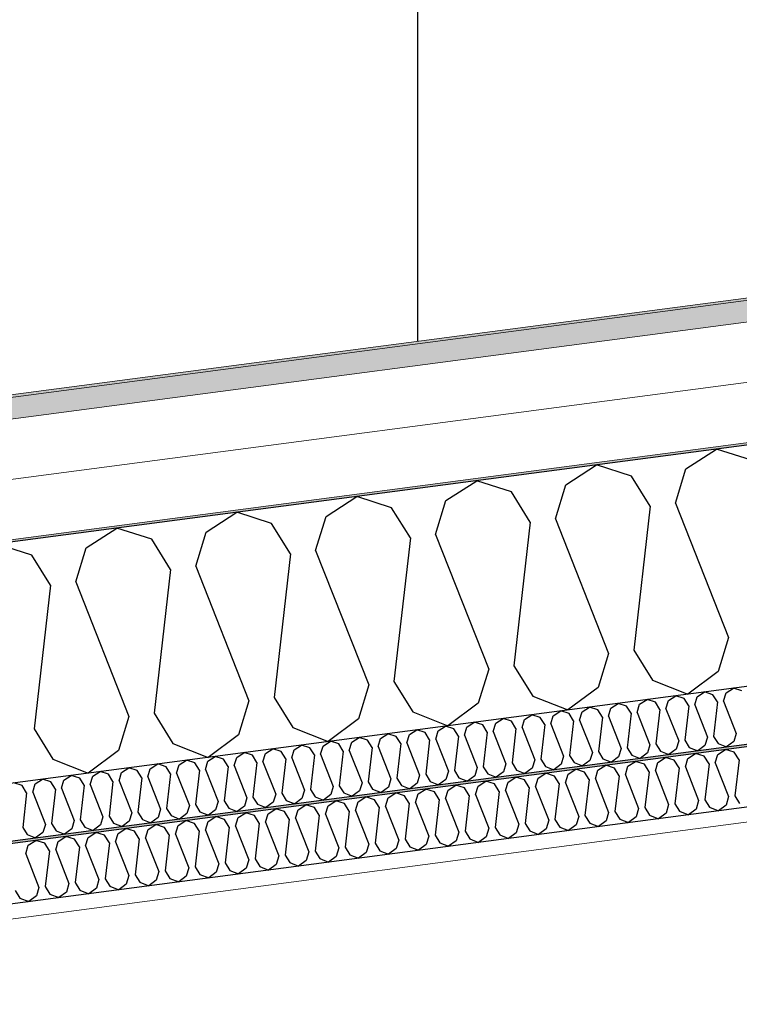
# Model space of a CAD drawing. Header units: millimetres. Extents: x -82116 to -57126, y -2070 to 13065.
# Tile 64 of 74: x -65768 to -65166, y 8674 to 9497. Entities that reach past the tile are written whole.
import ezdxf

# ---------------------------------------------------------------- set-up
doc = ezdxf.new("R2010")
doc.units = ezdxf.units.MM
doc.header["$LTSCALE"] = 0.5
doc.header["$MEASUREMENT"] = 0
doc.linetypes.add('PLINE', pattern=[0])
for name, color, linetype in [('232- Ikke-bærende yttervegger(Nye konstruksjoner)', 7, 'Continuous'), ('256- Faste himlinger og overflatebehandling (Skravur)(Nye konstruksjoner)', 7, 'Continuous'), ('256- Faste himlinger og overflatebehandling(Nye konstruksjoner)', 7, 'Continuous'), ('261- Primærkonstruksjon (tak)', 7, 'Continuous'), ('261- Primærkonstruksjon (tak) (Skravur)', 7, 'Continuous'), ('262- Taktekking (Skravur)(Nye konstruksjoner)', 7, 'Continuous')]:
    doc.layers.add(name, color=color, linetype=linetype)
doc.layers.add('236- Innvendig kledning og overflate(Nye konstruksjoner)', color=7, linetype='Continuous', lineweight=0)
doc.layers.add('262- Taktekking(Nye konstruksjoner)', color=7, linetype='Continuous', lineweight=0)

# ---------------------------------------------------------------- blocks, each defined once
blk = doc.blocks.new('*X4')
at = {"layer": '261- Primærkonstruksjon (tak) (Skravur)', "linetype": 'PLINE'}
for p, q in [((-65210.94, 9121.51), (-65185.25, 9138.08)), ((-65156.15, 9128.73), (-65185.25, 9138.08)), ((-65311.24, 9108.31), (-65285.56, 9124.88)), ((-65256.46, 9115.52), (-65285.56, 9124.88)), ((-65240.7, 9090.27), (-65256.46, 9115.52)), ((-65219.63, 9093.04), (-65210.94, 9121.51)), ((-65411.55, 9095.1), (-65385.87, 9111.67)), ((-65356.77, 9102.31), (-65385.87, 9111.67)), ((-65319.93, 9079.84), (-65311.24, 9108.31)), ((-65511.86, 9081.9), (-65486.17, 9098.47)), ((-65457.07, 9089.11), (-65486.17, 9098.47)), ((-65341.01, 9077.06), (-65356.77, 9102.31)), ((-65441.31, 9063.86), (-65457.07, 9089.11)), ((-65420.24, 9066.63), (-65411.55, 9095.1)), ((-65240.7, 9090.27), (-65254.47, 8970.12)), ((-65219.63, 9093.04), (-65175.23, 8980.56)), ((-65612.16, 9068.69), (-65586.48, 9085.26)), ((-65557.38, 9075.9), (-65586.48, 9085.26)), ((-65520.54, 9053.43), (-65511.86, 9081.9)), ((-65541.62, 9050.65), (-65557.38, 9075.9)), ((-65341.01, 9077.06), (-65354.77, 8956.92)), ((-65319.93, 9079.84), (-65275.54, 8967.35)), ((-65712.47, 9055.49), (-65686.78, 9072.06)), ((-65657.69, 9062.7), (-65686.78, 9072.06)), ((-65620.85, 9040.22), (-65612.16, 9068.69)), ((-65420.24, 9066.63), (-65375.85, 8954.14)), ((-65757.99, 9049.49), (-65787.09, 9058.85)), ((-65641.93, 9037.45), (-65657.69, 9062.7)), ((-65441.31, 9063.86), (-65455.08, 8943.71)), ((-65742.23, 9024.24), (-65757.99, 9049.49)), ((-65721.16, 9027.02), (-65712.47, 9055.49)), ((-65541.62, 9050.65), (-65555.38, 8930.51)), ((-65520.54, 9053.43), (-65476.15, 8940.94)), ((-65620.85, 9040.22), (-65576.46, 8927.73)), ((-65641.93, 9037.45), (-65655.69, 8917.3)), ((-65742.23, 9024.24), (-65756, 8904.1)), ((-65721.16, 9027.02), (-65676.77, 8914.53)), ((-65175.23, 8980.56), (-65183.92, 8952.08)), ((-65275.54, 8967.35), (-65284.23, 8938.88)), ((-65254.47, 8970.12), (-65238.71, 8944.87)), ((-65375.85, 8954.14), (-65384.53, 8925.67)), ((-65354.77, 8956.92), (-65339.01, 8931.67)), ((-65183.92, 8952.08), (-65209.3, 8933.19)), ((-65476.15, 8940.94), (-65484.84, 8912.47)), ((-65455.08, 8943.71), (-65439.32, 8918.46)), ((-65238.71, 8944.87), (-65209.3, 8933.19)), ((-65284.23, 8938.88), (-65309.61, 8919.99)), ((-65576.46, 8927.73), (-65585.15, 8899.26)), ((-65555.38, 8930.51), (-65539.62, 8905.26)), ((-65384.53, 8925.67), (-65409.91, 8906.78)), ((-65339.01, 8931.67), (-65309.61, 8919.99)), ((-65655.69, 8917.3), (-65639.93, 8892.05)), ((-65439.32, 8918.46), (-65409.91, 8906.78)), ((-65676.77, 8914.53), (-65685.45, 8886.06)), ((-65484.84, 8912.47), (-65510.22, 8893.57)), ((-65756, 8904.1), (-65740.24, 8878.84)), ((-65539.62, 8905.26), (-65510.22, 8893.57)), ((-65639.93, 8892.05), (-65610.53, 8880.37)), ((-65585.15, 8899.26), (-65610.53, 8880.37)), ((-65685.45, 8886.06), (-65710.83, 8867.16)), ((-65740.24, 8878.84), (-65710.83, 8867.16))]:
    blk.add_line(p, q, dxfattribs=at)
blk = doc.blocks.new('*X23')
at = {"layer": '256- Faste himlinger og overflatebehandling (Skravur)(Nye konstruksjoner)', "linetype": 'PLINE'}
for p, q in [((-65201.42, 8931.06), (-65195.26, 8935.04)), ((-65188.27, 8932.79), (-65195.26, 8935.04)), ((-65184.49, 8926.73), (-65188.27, 8932.79)), ((-65179.43, 8927.4), (-65177.35, 8934.23)), ((-65177.35, 8934.23), (-65171.18, 8938.21)), ((-65164.2, 8935.96), (-65171.18, 8938.21)), ((-65273.64, 8921.56), (-65267.48, 8925.53)), ((-65260.49, 8923.29), (-65267.48, 8925.53)), ((-65251.65, 8917.89), (-65249.57, 8924.72)), ((-65249.57, 8924.72), (-65243.4, 8928.7)), ((-65236.42, 8926.46), (-65243.4, 8928.7)), ((-65232.64, 8920.4), (-65236.42, 8926.46)), ((-65227.58, 8921.06), (-65225.5, 8927.89)), ((-65225.5, 8927.89), (-65219.33, 8931.87)), ((-65212.35, 8929.63), (-65219.33, 8931.87)), ((-65208.56, 8923.56), (-65212.35, 8929.63)), ((-65203.51, 8924.23), (-65201.42, 8931.06)), ((-65184.49, 8926.73), (-65187.79, 8897.9)), ((-65179.43, 8927.4), (-65168.78, 8900.4)), ((-65321.79, 8915.22), (-65315.63, 8919.19)), ((-65308.64, 8916.95), (-65315.63, 8919.19)), ((-65304.86, 8910.89), (-65308.64, 8916.95)), ((-65299.8, 8911.55), (-65297.72, 8918.39)), ((-65297.72, 8918.39), (-65291.55, 8922.36)), ((-65284.57, 8920.12), (-65291.55, 8922.36)), ((-65280.79, 8914.06), (-65284.57, 8920.12)), ((-65275.73, 8914.72), (-65273.64, 8921.56)), ((-65256.71, 8917.23), (-65260.49, 8923.29)), ((-65256.71, 8917.23), (-65260.02, 8888.39)), ((-65251.65, 8917.89), (-65241, 8890.89)), ((-65232.64, 8920.4), (-65235.94, 8891.56)), ((-65227.58, 8921.06), (-65216.93, 8894.06)), ((-65208.56, 8923.56), (-65211.87, 8894.73)), ((-65203.51, 8924.23), (-65192.85, 8897.23)), ((-65394.01, 8905.71), (-65387.85, 8909.69)), ((-65380.86, 8907.44), (-65387.85, 8909.69)), ((-65372.02, 8902.05), (-65369.94, 8908.88)), ((-65369.94, 8908.88), (-65363.77, 8912.85)), ((-65356.79, 8910.61), (-65363.77, 8912.85)), ((-65353.01, 8904.55), (-65356.79, 8910.61)), ((-65347.95, 8905.21), (-65345.86, 8912.05)), ((-65345.86, 8912.05), (-65339.7, 8916.02)), ((-65332.71, 8913.78), (-65339.7, 8916.02)), ((-65328.93, 8907.72), (-65332.71, 8913.78)), ((-65323.87, 8908.38), (-65321.79, 8915.22)), ((-65323.87, 8908.38), (-65313.22, 8881.39)), ((-65304.86, 8910.89), (-65308.16, 8882.05)), ((-65299.8, 8911.55), (-65289.15, 8884.56)), ((-65280.79, 8914.06), (-65284.09, 8885.22)), ((-65275.73, 8914.72), (-65265.07, 8887.73)), ((-65466.23, 8896.2), (-65460.07, 8900.18)), ((-65453.08, 8897.93), (-65460.07, 8900.18)), ((-65442.16, 8899.37), (-65435.99, 8903.35)), ((-65429.01, 8901.1), (-65435.99, 8903.35)), ((-65425.23, 8895.04), (-65429.01, 8901.1)), ((-65420.17, 8895.71), (-65418.08, 8902.54)), ((-65418.08, 8902.54), (-65411.92, 8906.52)), ((-65404.94, 8904.27), (-65411.92, 8906.52)), ((-65401.15, 8898.21), (-65404.94, 8904.27)), ((-65396.1, 8898.88), (-65394.01, 8905.71)), ((-65377.08, 8901.38), (-65380.86, 8907.44)), ((-65377.08, 8901.38), (-65380.38, 8872.54)), ((-65372.02, 8902.05), (-65361.37, 8875.05)), ((-65353.01, 8904.55), (-65356.31, 8875.71)), ((-65347.95, 8905.21), (-65337.29, 8878.22)), ((-65328.93, 8907.72), (-65332.24, 8878.88)), ((-65168.78, 8900.4), (-65170.86, 8893.57)), ((-65514.38, 8889.86), (-65508.21, 8893.84)), ((-65501.23, 8891.59), (-65508.21, 8893.84)), ((-65497.45, 8885.53), (-65501.23, 8891.59)), ((-65492.39, 8886.2), (-65490.3, 8893.03)), ((-65490.3, 8893.03), (-65484.14, 8897.01)), ((-65477.16, 8894.76), (-65484.14, 8897.01)), ((-65473.37, 8888.7), (-65477.16, 8894.76)), ((-65468.32, 8889.37), (-65466.23, 8896.2)), ((-65449.3, 8891.87), (-65453.08, 8897.93)), ((-65449.3, 8891.87), (-65452.6, 8863.04)), ((-65444.24, 8892.54), (-65442.16, 8899.37)), ((-65444.24, 8892.54), (-65433.59, 8865.54)), ((-65425.23, 8895.04), (-65428.53, 8866.21)), ((-65420.17, 8895.71), (-65409.51, 8868.71)), ((-65401.15, 8898.21), (-65404.46, 8869.38)), ((-65396.1, 8898.88), (-65385.44, 8871.88)), ((-65235.94, 8891.56), (-65232.16, 8885.5)), ((-65216.93, 8894.06), (-65219.01, 8887.23)), ((-65211.87, 8894.73), (-65208.09, 8888.67)), ((-65192.85, 8897.23), (-65194.94, 8890.4)), ((-65187.79, 8897.9), (-65184.01, 8891.84)), ((-65184.01, 8891.84), (-65176.96, 8889.04)), ((-65170.86, 8893.57), (-65176.96, 8889.04)), ((-65586.6, 8880.35), (-65580.43, 8884.33)), ((-65573.45, 8882.08), (-65580.43, 8884.33)), ((-65564.61, 8876.69), (-65562.53, 8883.52)), ((-65562.53, 8883.52), (-65556.36, 8887.5)), ((-65549.38, 8885.25), (-65556.36, 8887.5)), ((-65545.59, 8879.19), (-65549.38, 8885.25)), ((-65540.54, 8879.86), (-65538.45, 8886.69)), ((-65538.45, 8886.69), (-65532.29, 8890.67)), ((-65525.3, 8888.42), (-65532.29, 8890.67)), ((-65521.52, 8882.36), (-65525.3, 8888.42)), ((-65516.46, 8883.03), (-65514.38, 8889.86)), ((-65497.45, 8885.53), (-65500.75, 8856.7)), ((-65492.39, 8886.2), (-65481.74, 8859.2)), ((-65473.37, 8888.7), (-65476.68, 8859.87)), ((-65468.32, 8889.37), (-65457.66, 8862.37)), ((-65289.15, 8884.56), (-65291.23, 8877.72)), ((-65284.09, 8885.22), (-65280.31, 8879.16)), ((-65265.07, 8887.73), (-65267.16, 8880.89)), ((-65260.02, 8888.39), (-65256.23, 8882.33)), ((-65243.08, 8884.06), (-65249.18, 8879.53)), ((-65241, 8890.89), (-65243.08, 8884.06)), ((-65232.16, 8885.5), (-65225.1, 8882.7)), ((-65219.01, 8887.23), (-65225.1, 8882.7)), ((-65208.09, 8888.67), (-65201.03, 8885.87)), ((-65194.94, 8890.4), (-65201.03, 8885.87)), ((-65634.75, 8874.02), (-65628.58, 8877.99)), ((-65621.6, 8875.75), (-65628.58, 8877.99)), ((-65617.81, 8869.69), (-65621.6, 8875.75)), ((-65612.76, 8870.35), (-65610.67, 8877.18)), ((-65610.67, 8877.18), (-65604.51, 8881.16)), ((-65597.52, 8878.92), (-65604.51, 8881.16)), ((-65593.74, 8872.86), (-65597.52, 8878.92)), ((-65588.68, 8873.52), (-65586.6, 8880.35)), ((-65569.67, 8876.02), (-65573.45, 8882.08)), ((-65569.67, 8876.02), (-65572.97, 8847.19)), ((-65564.61, 8876.69), (-65553.96, 8849.69)), ((-65545.59, 8879.19), (-65548.9, 8850.36)), ((-65540.54, 8879.86), (-65529.88, 8852.86)), ((-65521.52, 8882.36), (-65524.82, 8853.53)), ((-65516.46, 8883.03), (-65505.81, 8856.03)), ((-65361.37, 8875.05), (-65363.45, 8868.22)), ((-65356.31, 8875.71), (-65352.53, 8869.65)), ((-65337.29, 8878.22), (-65339.38, 8871.38)), ((-65332.24, 8878.88), (-65328.45, 8872.82)), ((-65313.22, 8881.39), (-65315.31, 8874.55)), ((-65308.16, 8882.05), (-65304.38, 8875.99)), ((-65304.38, 8875.99), (-65297.32, 8873.19)), ((-65291.23, 8877.72), (-65297.32, 8873.19)), ((-65280.31, 8879.16), (-65273.25, 8876.36)), ((-65267.16, 8880.89), (-65273.25, 8876.36)), ((-65256.23, 8882.33), (-65249.18, 8879.53)), ((-65706.97, 8864.51), (-65700.8, 8868.48)), ((-65693.82, 8866.24), (-65700.8, 8868.48)), ((-65684.98, 8860.84), (-65682.89, 8867.68)), ((-65682.89, 8867.68), (-65676.73, 8871.65)), ((-65669.74, 8869.41), (-65676.73, 8871.65)), ((-65665.96, 8863.35), (-65669.74, 8869.41)), ((-65660.9, 8864.01), (-65658.82, 8870.85)), ((-65658.82, 8870.85), (-65652.65, 8874.82)), ((-65645.67, 8872.58), (-65652.65, 8874.82)), ((-65641.89, 8866.52), (-65645.67, 8872.58)), ((-65636.83, 8867.18), (-65634.75, 8874.02)), ((-65636.83, 8867.18), (-65626.18, 8840.19)), ((-65617.81, 8869.69), (-65621.12, 8840.85)), ((-65612.76, 8870.35), (-65602.1, 8843.35)), ((-65593.74, 8872.86), (-65597.05, 8844.02)), ((-65588.68, 8873.52), (-65578.03, 8846.52)), ((-65409.51, 8868.71), (-65411.6, 8861.88)), ((-65404.46, 8869.38), (-65400.67, 8863.31)), ((-65385.44, 8871.88), (-65387.53, 8865.05)), ((-65380.38, 8872.54), (-65376.6, 8866.48)), ((-65363.45, 8868.22), (-65369.54, 8863.68)), ((-65352.53, 8869.65), (-65345.47, 8866.85)), ((-65339.38, 8871.38), (-65345.47, 8866.85)), ((-65328.45, 8872.82), (-65321.4, 8870.02)), ((-65315.31, 8874.55), (-65321.4, 8870.02)), ((-65766.04, 8856.73), (-65773.02, 8858.98)), ((-65755.11, 8858.17), (-65748.95, 8862.15)), ((-65741.97, 8859.9), (-65748.95, 8862.15)), ((-65738.18, 8853.84), (-65741.97, 8859.9)), ((-65733.12, 8854.51), (-65731.04, 8861.34)), ((-65731.04, 8861.34), (-65724.88, 8865.31)), ((-65717.89, 8863.07), (-65724.88, 8865.31)), ((-65714.11, 8857.01), (-65717.89, 8863.07)), ((-65709.05, 8857.67), (-65706.97, 8864.51)), ((-65690.04, 8860.18), (-65693.82, 8866.24)), ((-65690.04, 8860.18), (-65693.34, 8831.34)), ((-65684.98, 8860.84), (-65674.32, 8833.85)), ((-65665.96, 8863.35), (-65669.27, 8834.51)), ((-65660.9, 8864.01), (-65650.25, 8837.02)), ((-65641.89, 8866.52), (-65645.19, 8837.68)), ((-65481.74, 8859.2), (-65483.82, 8852.37)), ((-65476.68, 8859.87), (-65472.9, 8853.81)), ((-65457.66, 8862.37), (-65459.75, 8855.54)), ((-65452.6, 8863.04), (-65448.82, 8856.98)), ((-65435.67, 8858.71), (-65441.76, 8854.17)), ((-65433.59, 8865.54), (-65435.67, 8858.71)), ((-65428.53, 8866.21), (-65424.75, 8860.15)), ((-65424.75, 8860.15), (-65417.69, 8857.34)), ((-65411.6, 8861.88), (-65417.69, 8857.34)), ((-65400.67, 8863.31), (-65393.62, 8860.51)), ((-65387.53, 8865.05), (-65393.62, 8860.51)), ((-65376.6, 8866.48), (-65369.54, 8863.68)), ((-65762.26, 8850.67), (-65766.04, 8856.73)), ((-65762.26, 8850.67), (-65765.56, 8821.84)), ((-65757.2, 8851.34), (-65755.11, 8858.17)), ((-65757.2, 8851.34), (-65746.54, 8824.34)), ((-65738.18, 8853.84), (-65741.49, 8825)), ((-65733.12, 8854.51), (-65722.47, 8827.51)), ((-65714.11, 8857.01), (-65717.41, 8828.17)), ((-65709.05, 8857.67), (-65698.4, 8830.68)), ((-65548.9, 8850.36), (-65545.12, 8844.3)), ((-65529.88, 8852.86), (-65531.97, 8846.03)), ((-65524.82, 8853.53), (-65521.04, 8847.47)), ((-65505.81, 8856.03), (-65507.89, 8849.2)), ((-65500.75, 8856.7), (-65496.97, 8850.64)), ((-65496.97, 8850.64), (-65489.91, 8847.83)), ((-65483.82, 8852.37), (-65489.91, 8847.83)), ((-65472.9, 8853.81), (-65465.84, 8851)), ((-65459.75, 8855.54), (-65465.84, 8851)), ((-65448.82, 8856.98), (-65441.76, 8854.17)), ((-65602.1, 8843.35), (-65604.19, 8836.52)), ((-65597.05, 8844.02), (-65593.26, 8837.96)), ((-65578.03, 8846.52), (-65580.11, 8839.69)), ((-65572.97, 8847.19), (-65569.19, 8841.13)), ((-65556.04, 8842.86), (-65562.13, 8838.33)), ((-65553.96, 8849.69), (-65556.04, 8842.86)), ((-65545.12, 8844.3), (-65538.06, 8841.5)), ((-65531.97, 8846.03), (-65538.06, 8841.5)), ((-65521.04, 8847.47), (-65513.98, 8844.66)), ((-65507.89, 8849.2), (-65513.98, 8844.66)), ((-65674.32, 8833.85), (-65676.41, 8827.01)), ((-65669.27, 8834.51), (-65665.48, 8828.45)), ((-65650.25, 8837.02), (-65652.34, 8830.18)), ((-65645.19, 8837.68), (-65641.41, 8831.62)), ((-65626.18, 8840.19), (-65628.26, 8833.35)), ((-65621.12, 8840.85), (-65617.34, 8834.79)), ((-65617.34, 8834.79), (-65610.28, 8831.99)), ((-65604.19, 8836.52), (-65610.28, 8831.99)), ((-65593.26, 8837.96), (-65586.21, 8835.16)), ((-65580.11, 8839.69), (-65586.21, 8835.16)), ((-65569.19, 8841.13), (-65562.13, 8838.33)), ((-65722.47, 8827.51), (-65724.56, 8820.68)), ((-65717.41, 8828.17), (-65713.63, 8822.11)), ((-65698.4, 8830.68), (-65700.48, 8823.84)), ((-65693.34, 8831.34), (-65689.56, 8825.28)), ((-65676.41, 8827.01), (-65682.5, 8822.48)), ((-65665.48, 8828.45), (-65658.43, 8825.65)), ((-65652.34, 8830.18), (-65658.43, 8825.65)), ((-65641.41, 8831.62), (-65634.35, 8828.82)), ((-65628.26, 8833.35), (-65634.35, 8828.82)), ((-65765.56, 8821.84), (-65761.78, 8815.77)), ((-65748.63, 8817.51), (-65754.72, 8812.97)), ((-65746.54, 8824.34), (-65748.63, 8817.51)), ((-65741.49, 8825), (-65737.7, 8818.94)), ((-65737.7, 8818.94), (-65730.65, 8816.14)), ((-65724.56, 8820.68), (-65730.65, 8816.14)), ((-65713.63, 8822.11), (-65706.57, 8819.31)), ((-65700.48, 8823.84), (-65706.57, 8819.31)), ((-65689.56, 8825.28), (-65682.5, 8822.48)), ((-65761.78, 8815.77), (-65754.72, 8812.97))]:
    blk.add_line(p, q, dxfattribs=at)
blk = doc.blocks.new('*X24')
at = {"layer": '256- Faste himlinger og overflatebehandling (Skravur)(Nye konstruksjoner)', "linetype": 'PLINE'}
for p, q in [((-65209.2, 8879.48), (-65202.77, 8883.62)), ((-65195.5, 8881.28), (-65202.77, 8883.62)), ((-65184.12, 8882.78), (-65177.7, 8886.92)), ((-65170.42, 8884.58), (-65177.7, 8886.92)), ((-65166.48, 8878.27), (-65170.42, 8884.58)), ((-65259.35, 8872.87), (-65252.93, 8877.02)), ((-65245.65, 8874.68), (-65252.93, 8877.02)), ((-65236.44, 8869.06), (-65234.27, 8876.18)), ((-65234.27, 8876.18), (-65227.85, 8880.32)), ((-65220.58, 8877.98), (-65227.85, 8880.32)), ((-65216.64, 8871.67), (-65220.58, 8877.98)), ((-65211.37, 8872.36), (-65209.2, 8879.48)), ((-65191.56, 8874.97), (-65195.5, 8881.28)), ((-65191.56, 8874.97), (-65195, 8844.93)), ((-65186.29, 8875.66), (-65184.12, 8882.78)), ((-65186.29, 8875.66), (-65175.19, 8847.54)), ((-65166.48, 8878.27), (-65169.92, 8848.23)), ((-65334.58, 8862.97), (-65328.16, 8867.11)), ((-65320.88, 8864.77), (-65328.16, 8867.11)), ((-65309.5, 8866.27), (-65303.08, 8870.41)), ((-65295.81, 8868.07), (-65303.08, 8870.41)), ((-65291.87, 8861.76), (-65295.81, 8868.07)), ((-65286.6, 8862.45), (-65284.43, 8869.57)), ((-65284.43, 8869.57), (-65278, 8873.71)), ((-65270.73, 8871.38), (-65278, 8873.71)), ((-65266.79, 8865.06), (-65270.73, 8871.38)), ((-65261.52, 8865.76), (-65259.35, 8872.87)), ((-65241.71, 8868.36), (-65245.65, 8874.68)), ((-65241.71, 8868.36), (-65245.15, 8838.33)), ((-65236.44, 8869.06), (-65225.35, 8840.94)), ((-65216.64, 8871.67), (-65220.08, 8841.63)), ((-65211.37, 8872.36), (-65200.27, 8844.24)), ((-65384.73, 8856.37), (-65378.31, 8860.51)), ((-65371.04, 8858.17), (-65378.31, 8860.51)), ((-65361.83, 8852.55), (-65359.66, 8859.67)), ((-65359.66, 8859.67), (-65353.23, 8863.81)), ((-65345.96, 8861.47), (-65353.23, 8863.81)), ((-65342.02, 8855.16), (-65345.96, 8861.47)), ((-65336.75, 8855.85), (-65334.58, 8862.97)), ((-65316.94, 8858.46), (-65320.88, 8864.77)), ((-65316.94, 8858.46), (-65320.38, 8828.42)), ((-65311.67, 8859.15), (-65309.5, 8866.27)), ((-65311.67, 8859.15), (-65300.58, 8831.03)), ((-65291.87, 8861.76), (-65295.31, 8831.73)), ((-65286.6, 8862.45), (-65275.5, 8834.33)), ((-65266.79, 8865.06), (-65270.23, 8835.03)), ((-65261.52, 8865.76), (-65250.42, 8837.63)), ((-65459.96, 8846.46), (-65453.54, 8850.61)), ((-65446.27, 8848.27), (-65453.54, 8850.61)), ((-65434.88, 8849.76), (-65428.46, 8853.91)), ((-65421.19, 8851.57), (-65428.46, 8853.91)), ((-65417.25, 8845.25), (-65421.19, 8851.57)), ((-65411.98, 8845.95), (-65409.81, 8853.07)), ((-65409.81, 8853.07), (-65403.39, 8857.21)), ((-65396.11, 8854.87), (-65403.39, 8857.21)), ((-65392.17, 8848.56), (-65396.11, 8854.87)), ((-65386.9, 8849.25), (-65384.73, 8856.37)), ((-65367.1, 8851.86), (-65371.04, 8858.17)), ((-65367.1, 8851.86), (-65370.54, 8821.82)), ((-65361.83, 8852.55), (-65350.73, 8824.43)), ((-65342.02, 8855.16), (-65345.46, 8825.12)), ((-65336.75, 8855.85), (-65325.65, 8827.73)), ((-65510.11, 8839.86), (-65503.69, 8844)), ((-65496.42, 8841.66), (-65503.69, 8844)), ((-65487.21, 8836.04), (-65485.04, 8843.16)), ((-65485.04, 8843.16), (-65478.62, 8847.3)), ((-65471.34, 8844.96), (-65478.62, 8847.3)), ((-65467.4, 8838.65), (-65471.34, 8844.96)), ((-65462.13, 8839.35), (-65459.96, 8846.46)), ((-65442.33, 8841.95), (-65446.27, 8848.27)), ((-65442.33, 8841.95), (-65445.77, 8811.92)), ((-65437.06, 8842.65), (-65434.88, 8849.76)), ((-65437.06, 8842.65), (-65425.96, 8814.52)), ((-65417.25, 8845.25), (-65420.69, 8815.22)), ((-65411.98, 8845.95), (-65400.88, 8817.83)), ((-65392.17, 8848.56), (-65395.61, 8818.52)), ((-65386.9, 8849.25), (-65375.81, 8821.13)), ((-65200.27, 8844.24), (-65202.44, 8837.12)), ((-65195, 8844.93), (-65191.06, 8838.62)), ((-65175.19, 8847.54), (-65177.36, 8840.42)), ((-65169.92, 8848.23), (-65165.98, 8841.92)), ((-65585.34, 8829.96), (-65578.92, 8834.1)), ((-65571.65, 8831.76), (-65578.92, 8834.1)), ((-65560.27, 8833.26), (-65553.85, 8837.4)), ((-65546.57, 8835.06), (-65553.85, 8837.4)), ((-65542.63, 8828.75), (-65546.57, 8835.06)), ((-65537.36, 8829.44), (-65535.19, 8836.56)), ((-65535.19, 8836.56), (-65528.77, 8840.7)), ((-65521.5, 8838.36), (-65528.77, 8840.7)), ((-65517.56, 8832.05), (-65521.5, 8838.36)), ((-65512.29, 8832.74), (-65510.11, 8839.86)), ((-65492.48, 8835.35), (-65496.42, 8841.66)), ((-65492.48, 8835.35), (-65495.92, 8805.31)), ((-65487.21, 8836.04), (-65476.11, 8807.92)), ((-65467.4, 8838.65), (-65470.84, 8808.62)), ((-65462.13, 8839.35), (-65451.04, 8811.22)), ((-65275.5, 8834.33), (-65277.67, 8827.22)), ((-65270.23, 8835.03), (-65266.29, 8828.71)), ((-65250.42, 8837.63), (-65252.59, 8830.52)), ((-65245.15, 8838.33), (-65241.21, 8832.02)), ((-65227.52, 8833.82), (-65233.86, 8829.09)), ((-65225.35, 8840.94), (-65227.52, 8833.82)), ((-65220.08, 8841.63), (-65216.14, 8835.32)), ((-65216.14, 8835.32), (-65208.79, 8832.4)), ((-65202.44, 8837.12), (-65208.79, 8832.4)), ((-65191.06, 8838.62), (-65183.71, 8835.7)), ((-65177.36, 8840.42), (-65183.71, 8835.7)), ((-65635.5, 8823.35), (-65629.08, 8827.5)), ((-65621.8, 8825.16), (-65629.08, 8827.5)), ((-65612.59, 8819.54), (-65610.42, 8826.65)), ((-65610.42, 8826.65), (-65604, 8830.8)), ((-65596.72, 8828.46), (-65604, 8830.8)), ((-65592.78, 8822.14), (-65596.72, 8828.46)), ((-65587.52, 8822.84), (-65585.34, 8829.96)), ((-65567.71, 8825.45), (-65571.65, 8831.76)), ((-65562.44, 8826.14), (-65560.27, 8833.26)), ((-65562.44, 8826.14), (-65551.34, 8798.02)), ((-65542.63, 8828.75), (-65546.07, 8798.71)), ((-65537.36, 8829.44), (-65526.27, 8801.32)), ((-65517.56, 8832.05), (-65521, 8802.01)), ((-65512.29, 8832.74), (-65501.19, 8804.62)), ((-65325.65, 8827.73), (-65327.82, 8820.61)), ((-65320.38, 8828.42), (-65316.44, 8822.11)), ((-65300.58, 8831.03), (-65302.75, 8823.91)), ((-65295.31, 8831.73), (-65291.37, 8825.41)), ((-65277.67, 8827.22), (-65284.02, 8822.49)), ((-65266.29, 8828.71), (-65258.94, 8825.79)), ((-65252.59, 8830.52), (-65258.94, 8825.79)), ((-65241.21, 8832.02), (-65233.86, 8829.09)), ((-65710.73, 8813.45), (-65704.31, 8817.59)), ((-65697.03, 8815.25), (-65704.31, 8817.59)), ((-65685.65, 8816.75), (-65679.23, 8820.89)), ((-65671.95, 8818.55), (-65679.23, 8820.89)), ((-65668.01, 8812.24), (-65671.95, 8818.55)), ((-65662.75, 8812.93), (-65660.57, 8820.05)), ((-65660.57, 8820.05), (-65654.15, 8824.19)), ((-65646.88, 8821.85), (-65654.15, 8824.19)), ((-65642.94, 8815.54), (-65646.88, 8821.85)), ((-65637.67, 8816.24), (-65635.5, 8823.35)), ((-65617.86, 8818.84), (-65621.8, 8825.16)), ((-65617.86, 8818.84), (-65621.3, 8788.81)), ((-65612.59, 8819.54), (-65601.49, 8791.41)), ((-65592.78, 8822.14), (-65596.23, 8792.11)), ((-65587.52, 8822.84), (-65576.42, 8794.72)), ((-65567.71, 8825.45), (-65571.15, 8795.41)), ((-65400.88, 8817.83), (-65403.05, 8810.71)), ((-65395.61, 8818.52), (-65391.67, 8812.21)), ((-65375.81, 8821.13), (-65377.98, 8814.01)), ((-65370.54, 8821.82), (-65366.6, 8815.51)), ((-65352.9, 8817.31), (-65359.25, 8812.59)), ((-65350.73, 8824.43), (-65352.9, 8817.31)), ((-65345.46, 8825.12), (-65341.52, 8818.81)), ((-65341.52, 8818.81), (-65334.17, 8815.89)), ((-65327.82, 8820.61), (-65334.17, 8815.89)), ((-65316.44, 8822.11), (-65309.09, 8819.19)), ((-65302.75, 8823.91), (-65309.09, 8819.19)), ((-65291.37, 8825.41), (-65284.02, 8822.49)), ((-65760.88, 8806.85), (-65754.46, 8810.99)), ((-65747.18, 8808.65), (-65754.46, 8810.99)), ((-65737.98, 8803.03), (-65735.8, 8810.15)), ((-65735.8, 8810.15), (-65729.38, 8814.29)), ((-65722.11, 8811.95), (-65729.38, 8814.29)), ((-65718.17, 8805.64), (-65722.11, 8811.95)), ((-65712.9, 8806.33), (-65710.73, 8813.45)), ((-65693.09, 8808.94), (-65697.03, 8815.25)), ((-65687.82, 8809.63), (-65685.65, 8816.75)), ((-65687.82, 8809.63), (-65676.72, 8781.51)), ((-65668.01, 8812.24), (-65671.46, 8782.2)), ((-65662.75, 8812.93), (-65651.65, 8784.81)), ((-65642.94, 8815.54), (-65646.38, 8785.51)), ((-65637.67, 8816.24), (-65626.57, 8788.11)), ((-65451.04, 8811.22), (-65453.21, 8804.11)), ((-65445.77, 8811.92), (-65441.83, 8805.6)), ((-65425.96, 8814.52), (-65428.13, 8807.41)), ((-65420.69, 8815.22), (-65416.75, 8808.91)), ((-65403.05, 8810.71), (-65409.4, 8805.99)), ((-65391.67, 8812.21), (-65384.32, 8809.29)), ((-65377.98, 8814.01), (-65384.32, 8809.29)), ((-65366.6, 8815.51), (-65359.25, 8812.59)), ((-65763.05, 8799.73), (-65760.88, 8806.85)), ((-65743.24, 8802.34), (-65747.18, 8808.65)), ((-65743.24, 8802.34), (-65746.69, 8772.3)), ((-65737.98, 8803.03), (-65726.88, 8774.91)), ((-65718.17, 8805.64), (-65721.61, 8775.6)), ((-65712.9, 8806.33), (-65701.8, 8778.21)), ((-65693.09, 8808.94), (-65696.53, 8778.9)), ((-65526.27, 8801.32), (-65528.44, 8794.2)), ((-65521, 8802.01), (-65517.06, 8795.7)), ((-65501.19, 8804.62), (-65503.36, 8797.5)), ((-65495.92, 8805.31), (-65491.98, 8799)), ((-65478.28, 8800.8), (-65484.63, 8796.08)), ((-65476.11, 8807.92), (-65478.28, 8800.8)), ((-65470.84, 8808.62), (-65466.9, 8802.3)), ((-65466.9, 8802.3), (-65459.55, 8799.38)), ((-65453.21, 8804.11), (-65459.55, 8799.38)), ((-65441.83, 8805.6), (-65434.48, 8802.68)), ((-65428.13, 8807.41), (-65434.48, 8802.68)), ((-65416.75, 8808.91), (-65409.4, 8805.99)), ((-65763.05, 8799.73), (-65751.95, 8771.61)), ((-65576.42, 8794.72), (-65578.59, 8787.6)), ((-65571.15, 8795.41), (-65567.21, 8789.1)), ((-65551.34, 8798.02), (-65553.51, 8790.9)), ((-65546.07, 8798.71), (-65542.13, 8792.4)), ((-65528.44, 8794.2), (-65534.78, 8789.48)), ((-65517.06, 8795.7), (-65509.71, 8792.78)), ((-65503.36, 8797.5), (-65509.71, 8792.78)), ((-65491.98, 8799), (-65484.63, 8796.08)), ((-65651.65, 8784.81), (-65653.82, 8777.69)), ((-65646.38, 8785.51), (-65642.44, 8779.19)), ((-65626.57, 8788.11), (-65628.74, 8781)), ((-65621.3, 8788.81), (-65617.36, 8782.49)), ((-65601.49, 8791.41), (-65603.67, 8784.3)), ((-65596.23, 8792.11), (-65592.29, 8785.8)), ((-65592.29, 8785.8), (-65584.94, 8782.88)), ((-65578.59, 8787.6), (-65584.94, 8782.88)), ((-65567.21, 8789.1), (-65559.86, 8786.18)), ((-65553.51, 8790.9), (-65559.86, 8786.18)), ((-65542.13, 8792.4), (-65534.78, 8789.48)), ((-65701.8, 8778.21), (-65703.97, 8771.09)), ((-65696.53, 8778.9), (-65692.59, 8772.59)), ((-65676.72, 8781.51), (-65678.9, 8774.39)), ((-65671.46, 8782.2), (-65667.52, 8775.89)), ((-65653.82, 8777.69), (-65660.16, 8772.97)), ((-65642.44, 8779.19), (-65635.09, 8776.27)), ((-65628.74, 8781), (-65635.09, 8776.27)), ((-65617.36, 8782.49), (-65610.01, 8779.57)), ((-65603.67, 8784.3), (-65610.01, 8779.57)), ((-65771.76, 8769), (-65767.82, 8762.69)), ((-65751.95, 8771.61), (-65754.13, 8764.49)), ((-65746.69, 8772.3), (-65742.75, 8765.99)), ((-65726.88, 8774.91), (-65729.05, 8767.79)), ((-65721.61, 8775.6), (-65717.67, 8769.29)), ((-65717.67, 8769.29), (-65710.32, 8766.37)), ((-65703.97, 8771.09), (-65710.32, 8766.37)), ((-65692.59, 8772.59), (-65685.24, 8769.67)), ((-65678.9, 8774.39), (-65685.24, 8769.67)), ((-65667.52, 8775.89), (-65660.16, 8772.97)), ((-65767.82, 8762.69), (-65760.47, 8759.77)), ((-65754.13, 8764.49), (-65760.47, 8759.77)), ((-65742.75, 8765.99), (-65735.39, 8763.07)), ((-65729.05, 8767.79), (-65735.39, 8763.07))]:
    blk.add_line(p, q, dxfattribs=at)

msp = doc.modelspace()

# ---------------------------------------------------------------- hatches: boundary and pattern name
at = {"layer": '256- Faste himlinger og overflatebehandling (Skravur)(Nye konstruksjoner)', "linetype": 'Continuous'}
msp.add_hatch(color=256, dxfattribs=at).paths.add_polyline_path([(-68648.16, 8432.04), (-68648.16, 8430.03), (-64405.66, 8988.56), (-64405.66, 8990), (-64394.73, 8990), (-64343.16, 8996.79), (-64343.16, 8998.81)])
h = msp.add_hatch(dxfattribs=at)
h.set_pattern_fill('Gips', color=256, style=0, pattern_type=2)
h.set_pattern_definition([(7.5, (0, 0), (-11.3039, 85.86164), [0, -50]), (7.5, (19.13, 46.19), (-11.3039, 85.86164), [0, -50])])
h.paths.add_polyline_path([(-68648.16, 8366.99), (-64405.66, 8925.52), (-64405.66, 8938.13), (-68648.16, 8379.59)])
at = {"layer": '262- Taktekking (Skravur)(Nye konstruksjoner)', "linetype": 'Continuous'}
msp.add_hatch(color=256, dxfattribs=at).paths.add_polyline_path([(-78118.16, 7556.47), (-64162.31, 9393.79), (-64163.03, 9395.7), (-64163, 9395.72), (-73335.96, 8188.07), (-78118.16, 7558.49)])
h = msp.add_hatch(dxfattribs=at)
h.set_pattern_fill('Prikker_tett', color=256, style=0, pattern_type=2)
h.set_pattern_definition([(0, (0, 0), (0, 43.30127), [0, -25]), (0, (12.5, 21.65), (0, 43.30127), [0, -25])])
h.paths.add_polyline_path([(-78118.16, 7435.43), (-64143.16, 9275.28), (-64143.16, 9277.29), (-78118.16, 7437.45)])
at = {"layer": '262- Taktekking(Nye konstruksjoner)', "linetype": 'Continuous'}
msp.add_hatch(color=256, dxfattribs=at).paths.add_polyline_path([(-78118.16, 7538.31), (-64143.16, 9378.16), (-64143.16, 9396.3), (-64162.3, 9393.78), (-64162.31, 9393.79), (-78118.16, 7556.47)])

# ---------------------------------------------------------------- linework, layer by layer
at = {"layer": '232- Ikke-bærende yttervegger(Nye konstruksjoner)', "linetype": 'PLINE'}
msp.add_line((-65435.16, 9228.23), (-65435.16, 9745.93), dxfattribs=at)
at = {"layer": '236- Innvendig kledning og overflate(Nye konstruksjoner)', "linetype": 'PLINE'}
msp.add_line((-64343.16, 8933.75), (-68648.16, 8366.99), dxfattribs=at)
at = {"layer": '256- Faste himlinger og overflatebehandling(Nye konstruksjoner)', "linetype": 'PLINE'}
for p, q in [((-64343.16, 8998.81), (-68648.16, 8432.04)), ((-64343.16, 8996.79), (-68648.16, 8430.03)), ((-64343.16, 8946.36), (-68648.16, 8379.59))]:
    msp.add_line(p, q, dxfattribs=at)
at = {"layer": '261- Primærkonstruksjon (tak)', "linetype": 'PLINE'}
for p, q in [((-64193.16, 9268.69), (-77818.16, 7474.93)), ((-64343.16, 9047.22), (-68648.16, 8480.46))]:
    msp.add_line(p, q, dxfattribs=at)
at = {"layer": '262- Taktekking(Nye konstruksjoner)', "linetype": 'PLINE'}
for p, q in [((-64143.16, 9398.33), (-78118.16, 7558.49)), ((-64143.16, 9396.31), (-78118.16, 7556.47)), ((-64143.16, 9378.16), (-78118.16, 7538.31)), ((-64143.16, 9327.73), (-78118.16, 7487.88)), ((-64143.16, 9277.29), (-78118.16, 7437.45))]:
    msp.add_line(p, q, dxfattribs=at)

# ---------------------------------------------------------------- block references
at = {"layer": '256- Faste himlinger og overflatebehandling(Nye konstruksjoner)'}
for name in ['*X23', '*X24']:
    msp.add_blockref(name, (0, 0), dxfattribs=at)
at = {"layer": '261- Primærkonstruksjon (tak)'}
msp.add_blockref('*X4', (0, 0), dxfattribs=at)

doc.saveas('drawing.dxf')
